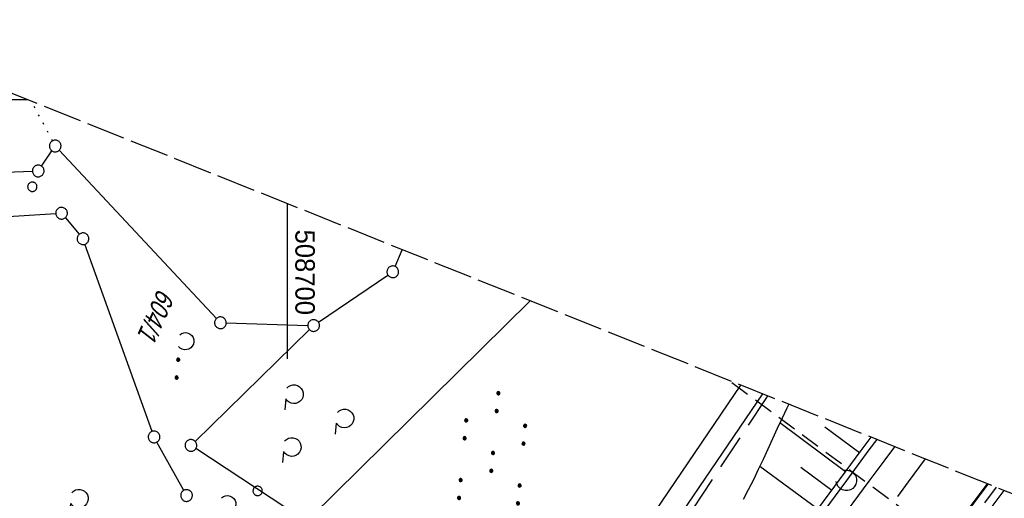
# Model space of a CAD drawing. Extents: x 508366 to 508911, y 448017 to 448810.
# Tile 45 of 46: x 508666 to 508792, y 448749 to 448810. Entities that reach past the tile are written whole.
import ezdxf

# ---------------------------------------------------------------- set-up
doc = ezdxf.new("R2010")
doc.units = 0
doc.header["$LTSCALE"] = 10
doc.header["$MEASUREMENT"] = 0
for name, pattern in [('ACAD_ISO16W100', [73, 15, -6.5, 15, -6.5, 15, -7, 1, -7]), ('ACHSE', [5.5, 4, -0.5, 0.5, -0.5]), ('LT00', [0]), ('LT02', [0.4, 0.2, -0.2]), ('LT14', [0.6, 0.5, -0.1]), ('LT17', [0.15, 0.1, -0.05]), ('PUNKTX2_STR', [0.6, 0.1, -0.5]), ('STRICHLINIE2', [0.375, 0.25, -0.125])]:
    doc.linetypes.add(name, pattern=pattern)
doc.layers.get('0').update_dxf_attribs({"linetype": 'LT00'})
for name, color, linetype in [('--EK_FBR', 250, 'LT00'), ('--EK_Haltung', 7, 'STRICHLINIE2'), ('--EK_ST-93-1', 30, 'LT17'), ('--EL_DFK_AB_L', 21, 'LT00'), ('--EL_Haltung', 182, 'STRICHLINIE2'), ('--WASSER_GRENZE', 180, 'PUNKTX2_STR'), ('-AX-093', 35, 'ACHSE'), ('BAB-KABEL', 220, 'ACAD_ISO16W100'), ('DFK_AB_L', 21, 'LT00'), ('DFK_FLUR_NR', 250, 'LT00'), ('DFK_GZPKT', 250, 'LT00'), ('DFK_KATASTER', 250, 'LT00'), ('DFK_NUTZUNG', 250, 'LT00'), ('DFK_VERMPKT', 252, 'LT00'), ('V124_AFBR_BAB', 250, 'LT00'), ('V124_BOESCH', 250, 'LT00'), ('V124_BOSCHUNG', 250, 'LT00'), ('V124_H_BORD', 8, 'LT00'), ('V124_LAERM', 11, 'LT00'), ('V124_LG_MARK', 250, 'LT02'), ('V125_AFBR_BAB', 250, 'LT00'), ('V125_BOESCH', 250, 'LT00'), ('V125_BOSCHUNG', 250, 'LT00'), ('V125_H_BORD', 8, 'LT00'), ('V125_LAERM', 11, 'LT00'), ('V125_LG_MARK', 250, 'LT02'), ('V125_RASTER', 250, 'LT00')]:
    doc.layers.add(name, color=color, linetype=linetype)
doc.layers.add('-BLATT_125-RAND', color=7, linetype='LT14', plot=False)
doc.styles.get("Standard").update_dxf_attribs({"font": 'ARIAL.TTF'})

# ---------------------------------------------------------------- blocks, each defined once
blk = doc.blocks.new('SYMB7010')
at = {"color": 0, "linetype": 'ByBlock'}
for points in [[(-0.031408, 0.499213), (-0.093728, 0.49134), (-0.15457, 0.475719), (-0.212975, 0.452595), (-0.268021, 0.422333), (-0.31884, 0.385411), (-0.36463, 0.342411), (-0.40467, 0.29401), (-0.438329, 0.240973), (-0.465074, 0.184136), (-0.484486, 0.124395), (-0.496256, 0.062692), (-0.5002, 0)], [(-0.5002, 0), (-0.496256, -0.062692), (-0.484486, -0.124395), (-0.465075, -0.184136), (-0.438329, -0.240973), (-0.404671, -0.29401), (-0.36463, -0.342411), (-0.31884, -0.385411), (-0.268021, -0.422333), (-0.212975, -0.452595), (-0.154571, -0.475719), (-0.093728, -0.49134), (-0.031408, -0.499213), (0.031408, -0.499213)], [(0.5002, 0), (0.496256, 0.062692), (0.484485, 0.124395), (0.465074, 0.184136), (0.438329, 0.240973), (0.40467, 0.29401), (0.36463, 0.342411), (0.31884, 0.385411), (0.268021, 0.422333), (0.212975, 0.452595), (0.15457, 0.475719), (0.093728, 0.49134), (0.031408, 0.499213), (-0.031408, 0.499213)], [(0.031408, -0.499213), (0.093728, -0.491341), (0.15457, -0.475719), (0.212975, -0.452595), (0.268021, -0.422333), (0.31884, -0.385411), (0.36463, -0.342411), (0.404671, -0.294011), (0.438329, -0.240974), (0.465075, -0.184136), (0.484486, -0.124395), (0.496256, -0.062692), (0.500201, 0)]]:
    blk.add_lwpolyline(points, dxfattribs=at)
blk = doc.blocks.new('SYMB7231')
at = {"color": 0, "linetype": 'ByBlock'}
for p, q in [((0.109975, -0.002365), (0.105504, -0.031126)), ((0.23, -0.057081), (0.23, -0.082919)), ((0.235, -0.087105), (0.235, -0.052895)), ((0.24, -0.050836), (0.24, -0.089164)), ((0.245, -0.089796), (0.245, -0.050204)), ((0.25, -0.050836), (0.25, -0.089164)), ((0.255, -0.087105), (0.255, -0.052895)), ((0.26, -0.057081), (0.26, -0.082919)), ((0.265, -0.070126), (0.265, -0.069854)), ((0.46, -0.057081), (0.46, -0.082919)), ((0.465, -0.087105), (0.465, -0.052895)), ((0.47, -0.050836), (0.47, -0.089164)), ((0.475, -0.089796), (0.475, -0.050204)), ((0.48, -0.050836), (0.48, -0.089164)), ((0.485, -0.087105), (0.485, -0.052895)), ((0.49, -0.057081), (0.49, -0.082919)), ((0.495, -0.070126), (0.495, -0.069854))]:
    blk.add_line(p, q, dxfattribs=at)
for points in [[(-0.109975, -0.002365), (-0.106745, 0.026562), (-0.096041, 0.053629), (-0.078613, 0.076941), (-0.055681, 0.094866), (-0.028851, 0.106149), (0, 0.11)], [(0, 0.11), (0.028851, 0.106149), (0.055681, 0.094866), (0.078613, 0.076941), (0.096041, 0.053629), (0.106745, 0.026562), (0.109975, -0.002365)], [(-0.075234, -0.080249), (-0.093647, -0.057708), (-0.105504, -0.031126), (-0.109975, -0.002365)], [(0.105504, -0.031126), (0.093647, -0.057708), (0.075234, -0.080249)], [(0.265, -0.07), (0.263019, -0.061322), (0.25747, -0.054363), (0.24945, -0.050501), (0.24055, -0.050501), (0.23253, -0.054363), (0.226981, -0.061322), (0.225, -0.07), (0.226981, -0.078678), (0.23253, -0.085637), (0.24055, -0.089499), (0.24945, -0.089499), (0.25747, -0.085637), (0.263019, -0.078678), (0.265, -0.07)], [(0.495, -0.07), (0.493019, -0.061322), (0.48747, -0.054363), (0.47945, -0.050501), (0.47055, -0.050501), (0.46253, -0.054363), (0.456981, -0.061322), (0.455, -0.07), (0.456981, -0.078678), (0.46253, -0.085637), (0.47055, -0.089499), (0.47945, -0.089499), (0.48747, -0.085637), (0.493019, -0.078678), (0.495, -0.07)]]:
    blk.add_lwpolyline(points, dxfattribs=at)
blk = doc.blocks.new('SYMB7110')
at = {"color": 0, "linetype": 'ByBlock'}
for p, q in [((-0.515, 0.392919), (-0.515, 0.367081)), ((-0.51, 0.362895), (-0.51, 0.397105)), ((-0.505, 0.399164), (-0.505, 0.360836)), ((-0.5, 0.360204), (-0.5, 0.399796)), ((-0.495, 0.399164), (-0.495, 0.360836)), ((-0.49, 0.362895), (-0.49, 0.397105)), ((-0.485, 0.392919), (-0.485, 0.367081)), ((-0.48, 0.379874), (-0.48, 0.380145)), ((-0.285, 0.392919), (-0.285, 0.367081)), ((-0.28, 0.362895), (-0.28, 0.397105)), ((-0.275, 0.399164), (-0.275, 0.360836)), ((-0.27, 0.360204), (-0.27, 0.399796)), ((-0.265, 0.399164), (-0.265, 0.360836)), ((-0.26, 0.362895), (-0.26, 0.397105)), ((-0.255, 0.392919), (-0.255, 0.367081)), ((-0.25, 0.379874), (-0.25, 0.380146)), ((0.255, 0.392919), (0.255, 0.367081)), ((0.26, 0.362895), (0.26, 0.397105)), ((0.265, 0.399164), (0.265, 0.360836)), ((0.27, 0.360204), (0.27, 0.399796)), ((0.275, 0.399164), (0.275, 0.360836)), ((0.28, 0.362895), (0.28, 0.397105)), ((0.285, 0.392919), (0.285, 0.367081)), ((0.29, 0.379874), (0.29, 0.380145)), ((0.485, 0.392919), (0.485, 0.367081)), ((0.49, 0.362895), (0.49, 0.397105)), ((0.495, 0.399164), (0.495, 0.360836)), ((0.5, 0.360204), (0.5, 0.399796)), ((0.505, 0.399164), (0.505, 0.360836)), ((0.51, 0.362895), (0.51, 0.397105)), ((0.515, 0.392919), (0.515, 0.367081)), ((0.52, 0.379874), (0.52, 0.380146)), ((-0.9, 0.012919), (-0.9, -0.012919)), ((-0.895, -0.017106), (-0.895, 0.017105)), ((-0.89, 0.019164), (-0.89, -0.019164)), ((-0.885, -0.019797), (-0.885, 0.019796)), ((-0.88, 0.019164), (-0.88, -0.019164)), ((-0.875, -0.017106), (-0.875, 0.017105)), ((-0.87, 0.012919), (-0.87, -0.012919)), ((-0.865, -0.000126), (-0.865, 0.000145)), ((-0.67, 0.012919), (-0.67, -0.012919)), ((-0.665, -0.017106), (-0.665, 0.017105)), ((-0.66, 0.019164), (-0.66, -0.019164)), ((-0.655, -0.019797), (-0.655, 0.019796)), ((-0.65, 0.019164), (-0.65, -0.019164)), ((-0.645, -0.017106), (-0.645, 0.017105)), ((-0.64, 0.012919), (-0.64, -0.012919)), ((-0.635, -0.000126), (-0.635, 0.000145)), ((-0.13, 0.012919), (-0.13, -0.012919)), ((-0.125, -0.017105), (-0.125, 0.017105)), ((-0.12, 0.019164), (-0.12, -0.019164)), ((-0.115, -0.019796), (-0.115, 0.019796)), ((-0.11, 0.019164), (-0.11, -0.019164)), ((-0.105, -0.017105), (-0.105, 0.017105)), ((-0.1, 0.012919), (-0.1, -0.012919)), ((-0.095, -0.000126), (-0.095, 0.000146)), ((0.1, 0.012919), (0.1, -0.012919)), ((0.105, -0.017105), (0.105, 0.017105)), ((0.11, 0.019164), (0.11, -0.019164)), ((0.115, -0.019796), (0.115, 0.019796)), ((0.12, 0.019164), (0.12, -0.019164)), ((0.125, -0.017105), (0.125, 0.017105)), ((0.13, 0.012919), (0.13, -0.012919)), ((0.135, -0.000126), (0.135, 0.000146)), ((0.64, 0.012919), (0.64, -0.012919)), ((0.645, -0.017105), (0.645, 0.017105)), ((0.65, 0.019164), (0.65, -0.019164)), ((0.655, -0.019796), (0.655, 0.019796)), ((0.66, 0.019164), (0.66, -0.019164)), ((0.665, -0.017105), (0.665, 0.017105)), ((0.67, 0.012919), (0.67, -0.012919)), ((0.675, -0.000126), (0.675, 0.000146)), ((0.87, 0.012919), (0.87, -0.012919)), ((0.875, -0.017105), (0.875, 0.017105)), ((0.88, 0.019164), (0.88, -0.019164)), ((0.885, -0.019796), (0.885, 0.019796)), ((0.89, 0.019164), (0.89, -0.019164)), ((0.895, -0.017105), (0.895, 0.017105)), ((0.9, 0.012919), (0.9, -0.012919)), ((0.905, -0.000126), (0.905, 0.000146)), ((-0.515, -0.367081), (-0.515, -0.392919)), ((-0.51, -0.397105), (-0.51, -0.362895)), ((-0.505, -0.360836), (-0.505, -0.399164)), ((-0.5, -0.399796), (-0.5, -0.360204)), ((-0.495, -0.360836), (-0.495, -0.399164)), ((-0.49, -0.397106), (-0.49, -0.362895)), ((-0.485, -0.367081), (-0.485, -0.392919)), ((-0.285, -0.367081), (-0.285, -0.392919)), ((-0.28, -0.397105), (-0.28, -0.362895)), ((-0.275, -0.360836), (-0.275, -0.399164)), ((-0.27, -0.399796), (-0.27, -0.360204)), ((-0.265, -0.360836), (-0.265, -0.399164)), ((-0.26, -0.397105), (-0.26, -0.362895)), ((-0.255, -0.367081), (-0.255, -0.392919)), ((0.255, -0.367081), (0.255, -0.392919)), ((0.26, -0.397105), (0.26, -0.362895)), ((0.265, -0.360836), (0.265, -0.399164)), ((0.27, -0.399796), (0.27, -0.360204)), ((0.275, -0.360836), (0.275, -0.399164)), ((0.28, -0.397105), (0.28, -0.362895)), ((0.285, -0.367081), (0.285, -0.392919)), ((0.485, -0.367081), (0.485, -0.392919)), ((0.49, -0.397105), (0.49, -0.362895)), ((0.495, -0.360836), (0.495, -0.399164)), ((0.5, -0.399796), (0.5, -0.360204)), ((0.505, -0.360836), (0.505, -0.399164)), ((0.51, -0.397105), (0.51, -0.362895)), ((0.515, -0.367081), (0.515, -0.392919)), ((-0.48, -0.380126), (-0.48, -0.379855)), ((-0.25, -0.380126), (-0.25, -0.379855)), ((0.29, -0.380126), (0.29, -0.379855)), ((0.52, -0.380126), (0.52, -0.379855))]:
    blk.add_line(p, q, dxfattribs=at)
for points in [[(-0.48, 0.38), (-0.481981, 0.388678), (-0.48753, 0.395637), (-0.49555, 0.399499), (-0.50445, 0.399499), (-0.51247, 0.395637), (-0.518019, 0.388678), (-0.52, 0.38), (-0.518019, 0.371322), (-0.51247, 0.364363), (-0.50445, 0.360501), (-0.49555, 0.360501), (-0.48753, 0.364363), (-0.481981, 0.371322), (-0.48, 0.38)], [(-0.25, 0.38), (-0.251981, 0.388678), (-0.25753, 0.395637), (-0.26555, 0.399499), (-0.27445, 0.399499), (-0.28247, 0.395637), (-0.288019, 0.388678), (-0.29, 0.38), (-0.288019, 0.371322), (-0.28247, 0.364363), (-0.27445, 0.360501), (-0.26555, 0.360501), (-0.25753, 0.364363), (-0.251981, 0.371322), (-0.25, 0.38)], [(0.29, 0.38), (0.288019, 0.388678), (0.28247, 0.395637), (0.27445, 0.399499), (0.26555, 0.399499), (0.25753, 0.395637), (0.251981, 0.388678), (0.25, 0.38), (0.251981, 0.371322), (0.25753, 0.364363), (0.26555, 0.360501), (0.27445, 0.360501), (0.28247, 0.364363), (0.288019, 0.371322), (0.29, 0.38)], [(0.52, 0.38), (0.518019, 0.388678), (0.51247, 0.395637), (0.50445, 0.399499), (0.495549, 0.399499), (0.48753, 0.395637), (0.481981, 0.388678), (0.48, 0.38), (0.481981, 0.371322), (0.48753, 0.364363), (0.495549, 0.360501), (0.50445, 0.360501), (0.51247, 0.364363), (0.518019, 0.371322), (0.52, 0.38)], [(-0.865, 0), (-0.866981, 0.008678), (-0.87253, 0.015637), (-0.88055, 0.019498), (-0.88945, 0.019498), (-0.89747, 0.015637), (-0.903019, 0.008678), (-0.905, 0)], [(-0.905, 0), (-0.903019, -0.008678), (-0.89747, -0.015637), (-0.88945, -0.019499), (-0.88055, -0.019499), (-0.87253, -0.015637), (-0.866981, -0.008678), (-0.865, 0)], [(-0.635, 0), (-0.636981, 0.008678), (-0.64253, 0.015637), (-0.65055, 0.019498), (-0.65945, 0.019498), (-0.66747, 0.015637), (-0.673019, 0.008678), (-0.675, 0)], [(-0.675, 0), (-0.673019, -0.008678), (-0.66747, -0.015637), (-0.65945, -0.019499), (-0.65055, -0.019499), (-0.64253, -0.015637), (-0.636981, -0.008678), (-0.635, 0)], [(-0.095, 0), (-0.096981, 0.008678), (-0.10253, 0.015637), (-0.11055, 0.019499), (-0.11945, 0.019499), (-0.12747, 0.015637), (-0.133019, 0.008678), (-0.135, 0)], [(-0.135, 0), (-0.133019, -0.008678), (-0.12747, -0.015637), (-0.11945, -0.019499), (-0.11055, -0.019499), (-0.10253, -0.015637), (-0.096981, -0.008678), (-0.095, 0)], [(0.135, 0), (0.133019, 0.008678), (0.12747, 0.015637), (0.11945, 0.019499), (0.11055, 0.019499), (0.10253, 0.015637), (0.096981, 0.008678), (0.095, 0)], [(0.095, 0), (0.096981, -0.008678), (0.10253, -0.015637), (0.11055, -0.019499), (0.11945, -0.019499), (0.12747, -0.015637), (0.133019, -0.008678), (0.135, 0)], [(0.675, 0), (0.673019, 0.008678), (0.66747, 0.015637), (0.65945, 0.019499), (0.65055, 0.019499), (0.64253, 0.015637), (0.636981, 0.008678), (0.635, 0)], [(0.635, 0), (0.636981, -0.008678), (0.64253, -0.015637), (0.65055, -0.019499), (0.65945, -0.019499), (0.66747, -0.015637), (0.673019, -0.008678), (0.675, 0)], [(0.905, 0), (0.903019, 0.008678), (0.89747, 0.015637), (0.88945, 0.019499), (0.88055, 0.019499), (0.87253, 0.015637), (0.866981, 0.008678), (0.865, 0)], [(0.865, 0), (0.866981, -0.008678), (0.87253, -0.015637), (0.88055, -0.019499), (0.88945, -0.019499), (0.89747, -0.015637), (0.903019, -0.008678), (0.905, 0)], [(-0.48, -0.38), (-0.481981, -0.371322), (-0.48753, -0.364363), (-0.49555, -0.360501), (-0.50445, -0.360501), (-0.51247, -0.364363), (-0.518019, -0.371322), (-0.52, -0.38), (-0.518019, -0.388678), (-0.51247, -0.395637), (-0.50445, -0.399499), (-0.49555, -0.399499), (-0.48753, -0.395637), (-0.481981, -0.388678), (-0.48, -0.38)], [(-0.25, -0.38), (-0.251981, -0.371322), (-0.25753, -0.364363), (-0.26555, -0.360501), (-0.27445, -0.360501), (-0.28247, -0.364363), (-0.288019, -0.371322), (-0.29, -0.38), (-0.288019, -0.388678), (-0.28247, -0.395637), (-0.27445, -0.399499), (-0.26555, -0.399499), (-0.25753, -0.395637), (-0.251981, -0.388678), (-0.25, -0.38)], [(0.29, -0.38), (0.288019, -0.371322), (0.28247, -0.364363), (0.27445, -0.360501), (0.26555, -0.360501), (0.25753, -0.364363), (0.251981, -0.371322), (0.25, -0.38), (0.251981, -0.388678), (0.25753, -0.395637), (0.26555, -0.399499), (0.27445, -0.399499), (0.28247, -0.395637), (0.288019, -0.388678), (0.29, -0.38)], [(0.52, -0.38), (0.518019, -0.371322), (0.51247, -0.364363), (0.50445, -0.360501), (0.495549, -0.360501), (0.48753, -0.364363), (0.481981, -0.371322), (0.48, -0.38), (0.481981, -0.388678), (0.48753, -0.395637), (0.495549, -0.399499), (0.50445, -0.399499), (0.51247, -0.395637), (0.518019, -0.388678), (0.52, -0.38)]]:
    blk.add_lwpolyline(points, dxfattribs=at)
blk = doc.blocks.new('SYMB7212')
at = {"color": 0, "linetype": 'ByBlock'}
blk.add_line((0.07, -0.1), (0.21, -0.1), dxfattribs=at)
for points in [[(-0.119836, 0.00627), (-0.114449, 0.036077), (-0.101769, 0.063585), (-0.082606, 0.087042), (-0.05818, 0.104953), (-0.030047, 0.116177), (0, 0.12)], [(-0.068816, -0.098308), (-0.091239, -0.077945), (-0.107849, -0.052617), (-0.117589, -0.023936), (-0.119836, 0.00627)], [(0, 0.12), (0.030047, 0.116177), (0.05818, 0.104953), (0.082606, 0.087041), (0.101769, 0.063585), (0.114449, 0.036077), (0.119836, 0.00627)], [(0.119836, 0.00627), (0.117589, -0.023936), (0.107849, -0.052617), (0.091239, -0.077945), (0.068816, -0.098308)]]:
    blk.add_lwpolyline(points, dxfattribs=at)
blk = doc.blocks.new('SYMB7122')
at = {"color": 0, "linetype": 'ByBlock'}
for points in [[(-0.109975, -0.002365), (-0.106745, 0.026562), (-0.096041, 0.053629), (-0.078613, 0.076941), (-0.055681, 0.094866), (-0.028851, 0.106149), (0, 0.11)], [(0, 0.11), (0.028851, 0.106149), (0.055681, 0.094866), (0.078613, 0.076941), (0.096041, 0.053629), (0.106745, 0.026562), (0.109975, -0.002365)], [(-0.075234, -0.080249), (-0.093647, -0.057708), (-0.105504, -0.031126), (-0.109975, -0.002365)], [(0.109975, -0.002365), (0.105504, -0.031126), (0.093647, -0.057708), (0.075234, -0.080249)]]:
    blk.add_lwpolyline(points, dxfattribs=at)

msp = doc.modelspace()

# ---------------------------------------------------------------- linework, layer by layer
at = {"layer": '--EK_FBR', "color": 2}
for points in [[(508739.26, 448702.58), (508740.73, 448704.62), (508743.12, 448707.92), (508745.52, 448711.21), (508747.92, 448714.5), (508750.82, 448718.49), (508753.73, 448722.47), (508756.64, 448726.45), (508759.55, 448730.43), (508762.46, 448734.42), (508764.48, 448737.19), (508766.51, 448739.97), (508768.54, 448742.74), (508770.58, 448745.52), (508772.62, 448748.28), (508774.67, 448751.04), (508776.72, 448753.8), (508777.97, 448755.46)], [(508772.62, 448748.28), (508774.67, 448751.04), (508776.72, 448753.8), (508777.97, 448755.46)], [(508789.82, 448750.72), (508786.07, 448745.7), (508771.84, 448726.47), (508757.47, 448706.79), (508743.58, 448687.55), (508729.46, 448667.61), (508715.29, 448647.15), (508700.43, 448624.9), (508687.45, 448604.88), (508674.01, 448583.31), (508661.32, 448562.04), (508649.44, 448541.18), (508637.96, 448519.94), (508626.47, 448497.7), (508616.2, 448476.88)], [(508789.82, 448750.72), (508786.07, 448745.7), (508771.84, 448726.47), (508757.47, 448706.79), (508750.71, 448697.42)]]:
    msp.add_lwpolyline(points, dxfattribs=at)
at = {"layer": '--EK_Haltung'}
msp.add_line((508790.97, 448750.26), (508770.4, 448722.55), dxfattribs=at)
at = {"layer": '--EK_ST-93-1', "ltscale": 2.5}
msp.add_line((508786.17, 448742.08), (508756.62, 448764), dxfattribs=at)
at = {"layer": '--EL_DFK_AB_L'}
msp.add_line((508740.14, 448731.53), (508761.01, 448762.24), dxfattribs=at)
at = {"layer": '--EL_Haltung'}
msp.add_line((508790.97, 448750.26), (508770.4, 448722.55), dxfattribs=at)
at = {"layer": '--WASSER_GRENZE', "ltscale": 0.2}
msp.add_line((508669.82, 448794.72), (508667.14, 448799.79), dxfattribs=at)
at = {"layer": '-AX-093', "ltscale": 0.2}
msp.add_lwpolyline([(508791.97, 448749.86), (508790.43, 448747.8), (508784.6, 448739.96), (508778.78, 448732.12), (508772.97, 448724.27), (508767.19, 448716.4), (508761.42, 448708.52), (508755.67, 448700.63), (508749.95, 448692.71), (508744.26, 448684.78), (508738.6, 448676.82), (508732.97, 448668.85), (508727.37, 448660.84), (508721.81, 448652.81), (508716.29, 448644.76), (508710.82, 448636.67), (508705.38, 448628.56), (508700, 448620.41)], dxfattribs=at)
at = {"layer": '-BLATT_125-RAND'}
msp.add_lwpolyline([(508640.93, 448810.28), (508366.1, 448123.2), (508632.57, 448016.61), (508907.4, 448703.69), (508640.93, 448810.28)], dxfattribs=at)
at = {"layer": 'BAB-KABEL', "ltscale": 0.03, "flags": 128}
msp.add_lwpolyline([(508761.64, 448761.99), (508761.41, 448761.66), (508751.07, 448746.06), (508734.06, 448723.74), (508723.72, 448711.34), (508718.21, 448704.46), (508713.61, 448696.38), (508686.72, 448654.76), (508671.53, 448637.7), (508644.31, 448608.04), (508629.58, 448591.6), (508628.23, 448590.17), (508627.24, 448588.19), (508626.51, 448586), (508630.76, 448580.35), (508635.56, 448574.98), (508645.73, 448563.78), (508632.92, 448541.34), (508625.71, 448528.17), (508618.61, 448514.09), (508612.89, 448501.41), (508605.91, 448486.64), (508596.52, 448468.08), (508590.35, 448454.72), (508583.48, 448438.34), (508575.93, 448420.37), (508569.57, 448404.62), (508561.37, 448379.93), (508559.19, 448373.38), (508539.25, 448373.92), (508535.42, 448332.26), (508534.58, 448325.66), (508534.17, 448323.89), (508530.9, 448314.89), (508523.65, 448292.89), (508510.8, 448255.59), (508499.72, 448218.81), (508491.79, 448185.85), (508486.05, 448161.38), (508483.04, 448139.23), (508479.75, 448113.4), (508481.53, 448103.17), (508480.16, 448094.26), (508478.94, 448090.58), (508477.43, 448087.4), (508476.34, 448080.03), (508476.23, 448079.15)], dxfattribs=at)
at = {"layer": 'DFK_AB_L'}
msp.add_line((508740.14, 448731.53), (508761.01, 448762.24), dxfattribs=at)
at = {"layer": 'DFK_KATASTER'}
for p, q in [((508668.41, 448791.48), (508669.75, 448793.44)), ((508690.87, 448771.93), (508670.68, 448793.51)), ((508663.8, 448790.71), (508667.24, 448790.83)), ((508659.87, 448784.73), (508670.24, 448785.38)), ((508671.47, 448784.85), (508673.26, 448782.73)), ((508682.61, 448757.43), (508673.99, 448781.45)), ((508713.81, 448778.61), (508714.73, 448780.75)), ((508703.97, 448771.44), (508712.89, 448777.5)), ((508731.17, 448774.18), (508702.97, 448746.43)), ((508702.81, 448770.49), (508688.13, 448756.15)), ((508692.13, 448771.36), (508702.6, 448771.04)), ((508758.16, 448763.38), (508737.66, 448733.22)), ((508686.67, 448749.85), (508683.22, 448756.06)), ((508701.8, 448746.31), (508688.22, 448755.22))]:
    msp.add_line(p, q, dxfattribs=at)
at = {"layer": 'V124_AFBR_BAB', "color": 2}
msp.add_lwpolyline([(508739.26, 448702.58), (508740.73, 448704.62), (508743.12, 448707.92), (508745.52, 448711.21), (508747.92, 448714.5), (508750.82, 448718.49), (508753.73, 448722.47), (508756.64, 448726.45), (508759.55, 448730.43), (508762.46, 448734.42), (508764.48, 448737.19), (508766.51, 448739.97), (508768.54, 448742.74), (508770.58, 448745.52), (508772.62, 448748.28), (508774.67, 448751.04), (508776.72, 448753.8), (508777.97, 448755.46)], dxfattribs=at)
at = {"layer": 'V124_AFBR_BAB', "color": 0}
msp.add_lwpolyline([(508789.82, 448750.72), (508786.07, 448745.7), (508771.84, 448726.47), (508757.47, 448706.79), (508750.71, 448697.42)], dxfattribs=at)
at = {"layer": 'V124_BOESCH'}
for points in [[(508764.34, 448760.91), (508764.1, 448760.42), (508763.49, 448759.11), (508762.88, 448757.79), (508762.27, 448756.47), (508761.67, 448755.15), (508761.06, 448753.84), (508760.44, 448752.53), (508759.81, 448751.23), (508759.15, 448749.94), (508758.48, 448748.67)], [(508767.49, 448746.63), (508769.54, 448749.42), (508771.59, 448752.19), (508773.65, 448754.96), (508774.93, 448756.67)]]:
    msp.add_lwpolyline(points, dxfattribs=at)
at = {"layer": 'V124_BOSCHUNG'}
for p, q in [((508771.64, 448752.26), (508763.21, 448758.51)), ((508773.42, 448754.66), (508768.97, 448757.97)), ((508768.09, 448747.45), (508760.63, 448752.92)), ((508769.86, 448749.86), (508765.89, 448752.78))]:
    msp.add_line(p, q, dxfattribs=at)
at = {"layer": 'V124_H_BORD'}
msp.add_lwpolyline([(508750.8, 448697.38), (508752.1, 448699.19), (508756.32, 448705.02), (508760.56, 448710.84), (508764.81, 448716.66), (508769.06, 448722.46), (508773.33, 448728.26), (508777.61, 448734.05), (508781.89, 448739.84), (508786.19, 448745.62), (508789.95, 448750.67)], dxfattribs=at)
at = {"layer": 'V124_LAERM'}
for points in [[(508775.66, 448756.38), (508774.64, 448755.05), (508771.75, 448751.14)], [(508771.75, 448751.14), (508771.02, 448750.14), (508767.39, 448745.24), (508767, 448744.7)]]:
    msp.add_lwpolyline(points, dxfattribs=at)
at = {"layer": 'V124_LG_MARK', "ltscale": 3, "flags": 128}
msp.add_lwpolyline([(508781.87, 448753.9), (508779.7, 448750.97), (508776.14, 448746.17), (508772.59, 448741.38), (508769.03, 448736.58), (508765.47, 448731.78), (508763.1, 448728.58), (508760.73, 448725.38), (508758.35, 448722.18), (508755.99, 448718.98), (508753.63, 448715.77), (508751.28, 448712.55), (508748.95, 448709.34), (508746.63, 448706.12), (508744.31, 448702.9), (508742.9, 448700.93)], dxfattribs=at)
at = {"layer": 'V125_AFBR_BAB', "color": 2}
msp.add_lwpolyline([(508772.62, 448748.28), (508774.67, 448751.04), (508776.72, 448753.8), (508777.97, 448755.46)], dxfattribs=at)
at = {"layer": 'V125_AFBR_BAB', "color": 0}
msp.add_lwpolyline([(508789.82, 448750.72), (508786.07, 448745.7), (508771.84, 448726.47), (508757.47, 448706.79), (508743.58, 448687.55), (508729.46, 448667.61), (508715.29, 448647.15), (508700.43, 448624.9), (508687.45, 448604.88), (508674.01, 448583.31), (508661.32, 448562.04), (508649.44, 448541.18), (508637.96, 448519.94), (508626.47, 448497.7), (508616.2, 448476.88)], dxfattribs=at)
at = {"layer": 'V125_BOESCH'}
for points in [[(508764.34, 448760.91), (508764.1, 448760.42), (508763.49, 448759.11), (508762.88, 448757.79), (508762.27, 448756.47), (508761.67, 448755.15), (508761.06, 448753.84), (508760.44, 448752.53), (508759.81, 448751.23), (508759.15, 448749.94), (508758.48, 448748.67)], [(508767.49, 448746.63), (508769.54, 448749.42), (508771.59, 448752.19), (508773.65, 448754.96), (508774.93, 448756.67)]]:
    msp.add_lwpolyline(points, dxfattribs=at)
at = {"layer": 'V125_BOSCHUNG'}
for p, q in [((508771.64, 448752.26), (508763.21, 448758.51)), ((508773.42, 448754.66), (508768.97, 448757.97)), ((508768.09, 448747.45), (508760.63, 448752.92)), ((508769.86, 448749.86), (508765.89, 448752.78))]:
    msp.add_line(p, q, dxfattribs=at)
at = {"layer": 'V125_H_BORD'}
msp.add_lwpolyline([(508700.51, 448624.81), (508704.33, 448630.58), (508708.18, 448636.34), (508712.04, 448642.08), (508715.93, 448647.8), (508719.84, 448653.51), (508723.78, 448659.2), (508727.73, 448664.89), (508731.69, 448670.56), (508735.68, 448676.21), (508739.68, 448681.86), (508743.7, 448687.49), (508747.89, 448693.35), (508752.1, 448699.19), (508756.32, 448705.02), (508760.56, 448710.84), (508764.81, 448716.66), (508769.06, 448722.46), (508773.33, 448728.26), (508777.61, 448734.05), (508781.89, 448739.84), (508786.19, 448745.62), (508789.95, 448750.67)], dxfattribs=at)
at = {"layer": 'V125_LAERM'}
for points in [[(508775.66, 448756.38), (508774.64, 448755.05), (508771.75, 448751.14)], [(508771.75, 448751.14), (508771.02, 448750.14), (508767.39, 448745.24), (508767, 448744.7)]]:
    msp.add_lwpolyline(points, dxfattribs=at)
at = {"layer": 'V125_LG_MARK', "ltscale": 3, "flags": 128}
msp.add_lwpolyline([(508781.87, 448753.9), (508779.7, 448750.97), (508776.14, 448746.17), (508772.59, 448741.38), (508769.03, 448736.58), (508765.47, 448731.78), (508763.1, 448728.58), (508760.73, 448725.38), (508758.35, 448722.18), (508755.99, 448718.98), (508753.63, 448715.77), (508751.28, 448712.55), (508748.95, 448709.34), (508746.63, 448706.12), (508744.31, 448702.9), (508742.01, 448699.68), (508739.7, 448696.45), (508737.4, 448693.22), (508734.65, 448689.34), (508731.89, 448685.46), (508729.15, 448681.57), (508726.41, 448677.68), (508723.68, 448673.78), (508718.63, 448666.51), (508713.61, 448659.22), (508708.64, 448651.9), (508706.26, 448648.37), (508703.88, 448644.83), (508701.51, 448641.29), (508699.15, 448637.75), (508696.78, 448634.2)], dxfattribs=at)
at = {"layer": 'V125_RASTER'}
for p, q in [((508666.61, 448800), (508636.82, 448800)), ((508700, 448766.75), (508700, 448786.65))]:
    msp.add_line(p, q, dxfattribs=at)

# ---------------------------------------------------------------- block references
at = {"layer": 'DFK_GZPKT', "xscale": 1.500000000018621, "yscale": 1.5, "zscale": 1.5, "rotation": 264.7377099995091}
for p in [(508670.17, 448794.06), (508667.99, 448790.86), (508670.99, 448785.43), (508673.74, 448782.16), (508713.51, 448777.92), (508691.38, 448771.38), (508703.35, 448771.02), (508682.86, 448756.72), (508687.59, 448755.63), (508687.03, 448749.2)]:
    msp.add_blockref('SYMB7010', p, dxfattribs=at)
at = {"layer": 'DFK_NUTZUNG', "yscale": 10, "zscale": 10}
for name, p, xscale, rotation in [('SYMB7231', (508686.88, 448769.01), 10.00000000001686, 264.7377100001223), ('SYMB7212', (508700.82, 448762.2), 10.00000000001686, 264.7377100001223), ('SYMB7110', (508726.26, 448753.52), 9.999999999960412, 264.7377000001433), ('SYMB7212', (508707.31, 448759.09), 10.00000000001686, 264.7377100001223), ('SYMB7212', (508700.54, 448755.43), 10.00000000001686, 264.7377100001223), ('SYMB7212', (508673.2, 448748.79), 10.00000000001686, 264.7377100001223), ('SYMB7231', (508692.26, 448748.1), 10.00000000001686, 264.7377100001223)]:
    msp.add_blockref(name, p, dxfattribs=dict(at, xscale=xscale, rotation=rotation))
at = {"layer": 'DFK_VERMPKT', "xscale": 1.200000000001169, "yscale": 1.200000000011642, "zscale": 1.2, "rotation": 264.7377100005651}
for p in [(508667.23, 448788.83), (508696.16, 448749.8)]:
    msp.add_blockref('SYMB7010', p, dxfattribs=at)
at = {"layer": 'V124_LAERM', "xscale": 11.99999999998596, "yscale": 12, "zscale": 12, "rotation": 233.5519600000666}
msp.add_blockref('SYMB7122', (508771.75, 448751.14), dxfattribs=at)
at = {"layer": 'V125_LAERM', "xscale": 11.99999999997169, "yscale": 12, "zscale": 12, "rotation": 233.5548699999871}
msp.add_blockref('SYMB7122', (508771.75, 448751.14), dxfattribs=at)

# ---------------------------------------------------------------- texts
at = {"layer": 'DFK_FLUR_NR', "oblique": 13.754, "width": 0.75}
msp.add_text('604/1', height=2.5, rotation=245.772, dxfattribs=at).set_placement((508683.4, 448775.88))
at = {"layer": 'V125_RASTER', "width": 0.941}
msp.add_text(' 508700', height=2.5, rotation=-89.9995, dxfattribs=at).set_placement((508701, 448784.25))

doc.saveas('drawing.dxf')
